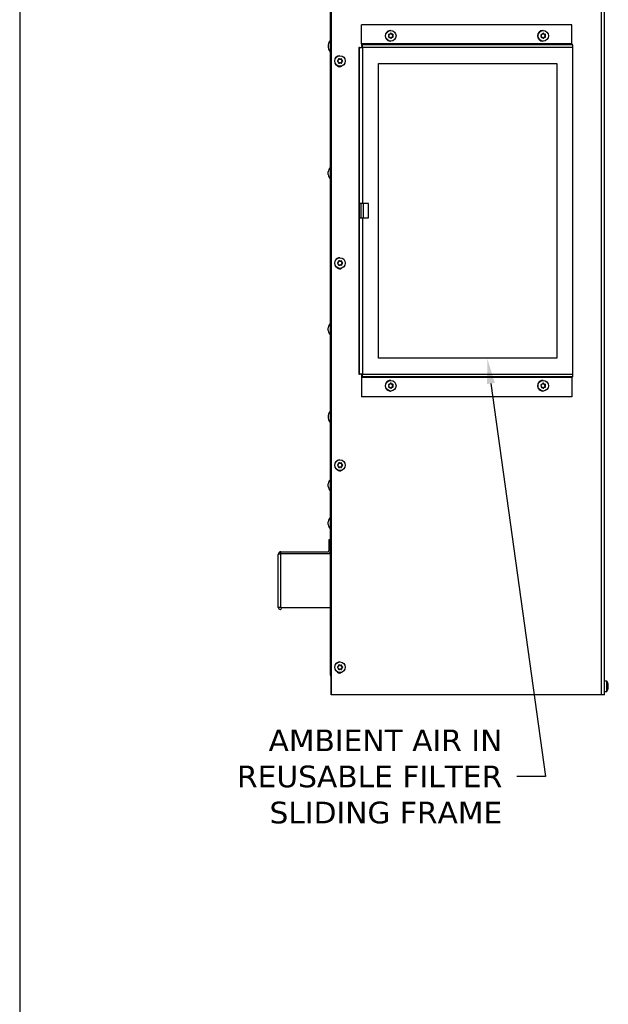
# Model space of a CAD drawing. Header units: inches. Extents: x -1 to 128, y 3 to 101.
# Tile 2 of 17: x -1 to 19, y 37 to 71. Entities that reach past the tile are written whole.
import ezdxf
from ezdxf import colors
from ezdxf.entities.mleader import LeaderData, LeaderLine
from ezdxf.math import Vec2, Vec3

# ---------------------------------------------------------------- set-up
doc = ezdxf.new("R2010")
doc.units = ezdxf.units.IN
doc.header["$LTSCALE"] = 12
doc.header["$MEASUREMENT"] = 0
doc.linetypes.add('SLD-Solid', pattern=[0])
doc.layers.add('DIMENSIONS', color=140, linetype='SLD-Solid', lineweight=25)
doc.layers.add('TEXT', color=140, linetype='SLD-Solid', lineweight=25)
doc.styles.get("Standard").update_dxf_attribs({"font": 'verdana.ttf'})

msp = doc.modelspace()

# ---------------------------------------------------------------- linework, layer by layer
for p, q in [((9.55887, 47.91556), (9.55887, 85.02306)), ((9.56392, 47.91556), (9.56392, 85.02306)), ((9.53092, 48.59656), (9.53092, 84.86556)), ((18.91503, 47.91556), (18.91503, 83.15256)), ((19.02092, 47.91556), (19.02092, 83.15256)), ((10.59996, 71.11656), (10.60519, 71.11656)), ((10.59996, 70.45656), (10.59996, 71.11656)), ((10.60519, 70.45656), (10.60519, 71.11656)), ((17.89734, 71.11656), (10.60519, 71.11656)), ((17.89734, 70.45656), (17.89734, 71.11656)), ((11.56197, 70.68004), (11.57291, 70.68057)), ((11.58373, 70.68057), (11.57291, 70.68057)), ((11.58466, 70.6806), (11.57383, 70.6806)), ((11.61832, 70.91956), (11.61135, 70.91956)), ((11.6347, 70.80123), (11.62472, 70.81677)), ((11.63525, 70.81677), (11.62472, 70.81677)), ((11.63245, 70.65795), (11.64087, 70.67439)), ((11.64298, 70.65795), (11.63245, 70.65795)), ((11.64551, 70.80123), (11.6347, 70.80123)), ((11.65168, 70.67439), (11.64087, 70.67439)), ((11.65061, 70.79252), (11.66143, 70.79252)), ((11.65678, 70.68469), (11.67517, 70.68559)), ((11.66759, 70.68469), (11.65678, 70.68469)), ((11.68571, 70.68559), (11.67517, 70.68559)), ((11.67925, 70.74936), (11.68767, 70.7658)), ((11.69007, 70.74936), (11.67925, 70.74936)), ((11.69015, 70.71484), (11.68018, 70.73038)), ((11.69099, 70.73038), (11.68018, 70.73038)), ((11.6982, 70.7658), (11.68767, 70.7658)), ((11.70068, 70.71484), (11.69015, 70.71484)), ((16.8418, 70.68004), (16.85274, 70.68057)), ((16.86356, 70.68057), (16.85274, 70.68057)), ((16.86449, 70.6806), (16.85367, 70.6806)), ((16.89815, 70.91956), (16.89118, 70.91956)), ((16.91453, 70.80123), (16.90455, 70.81677)), ((16.91508, 70.81677), (16.90455, 70.81677)), ((16.91228, 70.65795), (16.9207, 70.67439)), ((16.92281, 70.65795), (16.91228, 70.65795)), ((16.92534, 70.80123), (16.91453, 70.80123)), ((16.93152, 70.67439), (16.9207, 70.67439)), ((16.93044, 70.79252), (16.94127, 70.79252)), ((16.93661, 70.68469), (16.95501, 70.68559)), ((16.94743, 70.68469), (16.93661, 70.68469)), ((16.96554, 70.68559), (16.95501, 70.68559)), ((16.95908, 70.74936), (16.9675, 70.7658)), ((16.9699, 70.74936), (16.95908, 70.74936)), ((16.96998, 70.71484), (16.96001, 70.73038)), ((16.97082, 70.73038), (16.96001, 70.73038)), ((16.97804, 70.7658), (16.9675, 70.7658)), ((16.98052, 70.71484), (16.96998, 70.71484)), ((9.45092, 70.42356), (9.45092, 70.32956)), ((10.54037, 70.33656), (10.51031, 70.33656)), ((10.51031, 70.33656), (10.51031, 59.01656)), ((10.54037, 70.33656), (10.63788, 70.33656)), ((10.54037, 64.92656), (10.54037, 70.33656)), ((17.89734, 70.45656), (10.60519, 70.45656)), ((10.63003, 70.42656), (10.60781, 70.42656)), ((10.63003, 70.36656), (10.60781, 70.36656)), ((17.92218, 70.42656), (10.63003, 70.42656)), ((10.63788, 70.33656), (10.63788, 64.92656)), ((17.93002, 70.33656), (10.63788, 70.33656)), ((11.61135, 70.55356), (11.61832, 70.55356)), ((16.89118, 70.55356), (16.89815, 70.55356)), ((17.93002, 59.01656), (17.93002, 70.33656)), ((9.84302, 69.93332), (9.827, 69.94246)), ((9.83754, 69.94246), (9.827, 69.94246)), ((9.85383, 69.93332), (9.84302, 69.93332)), ((9.85905, 70.04856), (9.85208, 70.04856)), ((9.85237, 69.93084), (9.86324, 69.93084)), ((9.90645, 69.90808), (9.90632, 69.92657)), ((9.91685, 69.92657), (9.90632, 69.92657)), ((9.82808, 69.78831), (9.84396, 69.79766)), ((9.85478, 69.79766), (9.84396, 69.79766)), ((9.85208, 69.68256), (9.85905, 69.68256)), ((9.86441, 69.80028), (9.85354, 69.80028)), ((9.91726, 69.90808), (9.90645, 69.90808)), ((9.90716, 69.80531), (9.90703, 69.8238)), ((9.91785, 69.8238), (9.90703, 69.8238)), ((9.9177, 69.80531), (9.90716, 69.80531)), ((9.93204, 69.88256), (9.91603, 69.89169)), ((9.92684, 69.89169), (9.91603, 69.89169)), ((9.91638, 69.84032), (9.93227, 69.84967)), ((9.9272, 69.84032), (9.91638, 69.84032)), ((9.94257, 69.88256), (9.93204, 69.88256)), ((9.9428, 69.84967), (9.93227, 69.84967)), ((11.19574, 69.77656), (17.37215, 69.77656)), ((11.19574, 59.57656), (11.19574, 69.77656)), ((17.36692, 69.77656), (17.36692, 59.57656)), ((17.37215, 69.77656), (17.37215, 59.57656)), ((9.45092, 65.92956), (9.45092, 66.02356)), ((10.53297, 64.42656), (10.53297, 64.92656)), ((10.54037, 64.92656), (10.53297, 64.92656)), ((10.63788, 64.92656), (10.54037, 64.92656)), ((10.59274, 64.42656), (10.59274, 64.92656)), ((10.59753, 64.42656), (10.59753, 64.92656)), ((10.84708, 64.92656), (10.63788, 64.92656)), ((10.66253, 64.92656), (10.66253, 64.42656)), ((10.84185, 64.42656), (10.84185, 64.92656)), ((10.84708, 64.42656), (10.84708, 64.92656)), ((10.53297, 64.42656), (10.54037, 64.42656)), ((10.54037, 59.01656), (10.54037, 64.42656)), ((10.54037, 64.42656), (10.63788, 64.42656)), ((10.63788, 64.42656), (10.63788, 59.01656)), ((10.63788, 64.42656), (10.84708, 64.42656)), ((9.84302, 62.93332), (9.827, 62.94246)), ((9.83754, 62.94246), (9.827, 62.94246)), ((9.82808, 62.78831), (9.84396, 62.79766)), ((9.85383, 62.93332), (9.84302, 62.93332)), ((9.85478, 62.79766), (9.84396, 62.79766)), ((9.85905, 63.04856), (9.85208, 63.04856)), ((9.85237, 62.93084), (9.86324, 62.93084)), ((9.86441, 62.80028), (9.85354, 62.80028)), ((9.90645, 62.90808), (9.90632, 62.92657)), ((9.91685, 62.92657), (9.90632, 62.92657)), ((9.91726, 62.90808), (9.90645, 62.90808)), ((9.90716, 62.80531), (9.90703, 62.8238)), ((9.91785, 62.8238), (9.90703, 62.8238)), ((9.9177, 62.80531), (9.90716, 62.80531)), ((9.93204, 62.88256), (9.91603, 62.89169)), ((9.92684, 62.89169), (9.91603, 62.89169)), ((9.91638, 62.84032), (9.93227, 62.84967)), ((9.9272, 62.84032), (9.91638, 62.84032)), ((9.94257, 62.88256), (9.93204, 62.88256)), ((9.9428, 62.84967), (9.93227, 62.84967)), ((9.85208, 62.68256), (9.85905, 62.68256)), ((9.45092, 60.52956), (9.45092, 60.62356)), ((17.37215, 59.57656), (11.19574, 59.57656)), ((10.51031, 59.01656), (10.54037, 59.01656)), ((10.63788, 59.01656), (10.54037, 59.01656)), ((10.63788, 59.01656), (17.93002, 59.01656)), ((10.59996, 58.89656), (10.59996, 58.23656)), ((10.60519, 58.89656), (10.60519, 58.23656)), ((17.89734, 58.89656), (10.60519, 58.89656)), ((10.63003, 58.98656), (10.60781, 58.98656)), ((10.63003, 58.92656), (10.60781, 58.92656)), ((17.92218, 58.92656), (10.63003, 58.92656)), ((11.61832, 58.79956), (11.61135, 58.79956)), ((11.6347, 58.68123), (11.62472, 58.69677)), ((11.63525, 58.69677), (11.62472, 58.69677)), ((11.64551, 58.68123), (11.6347, 58.68123)), ((11.65061, 58.67252), (11.66143, 58.67252)), ((16.89815, 58.79956), (16.89118, 58.79956)), ((16.91453, 58.68123), (16.90455, 58.69677)), ((16.91508, 58.69677), (16.90455, 58.69677)), ((16.92534, 58.68123), (16.91453, 58.68123)), ((16.93044, 58.67252), (16.94127, 58.67252)), ((17.89734, 58.89656), (17.89734, 58.23656)), ((11.56197, 58.56004), (11.57291, 58.56057)), ((11.58373, 58.56057), (11.57291, 58.56057)), ((11.58466, 58.5606), (11.57383, 58.5606)), ((11.61135, 58.43356), (11.61832, 58.43356)), ((11.63245, 58.53795), (11.64087, 58.55439)), ((11.64298, 58.53795), (11.63245, 58.53795)), ((11.65168, 58.55439), (11.64087, 58.55439)), ((11.65678, 58.56469), (11.67517, 58.56559)), ((11.66759, 58.56469), (11.65678, 58.56469)), ((11.68571, 58.56559), (11.67517, 58.56559)), ((11.67925, 58.62936), (11.68767, 58.6458)), ((11.69007, 58.62936), (11.67925, 58.62936)), ((11.69015, 58.59484), (11.68018, 58.61038)), ((11.69099, 58.61038), (11.68018, 58.61038)), ((11.6982, 58.6458), (11.68767, 58.6458)), ((11.70068, 58.59484), (11.69015, 58.59484)), ((16.8418, 58.56004), (16.85274, 58.56057)), ((16.86356, 58.56057), (16.85274, 58.56057)), ((16.86449, 58.5606), (16.85367, 58.5606)), ((16.89118, 58.43356), (16.89815, 58.43356)), ((16.91228, 58.53795), (16.9207, 58.55439)), ((16.92281, 58.53795), (16.91228, 58.53795)), ((16.93152, 58.55439), (16.9207, 58.55439)), ((16.93661, 58.56469), (16.95501, 58.56559)), ((16.94743, 58.56469), (16.93661, 58.56469)), ((16.96554, 58.56559), (16.95501, 58.56559)), ((16.95908, 58.62936), (16.9675, 58.6458)), ((16.9699, 58.62936), (16.95908, 58.62936)), ((16.96998, 58.59484), (16.96001, 58.61038)), ((16.97082, 58.61038), (16.96001, 58.61038)), ((16.97804, 58.6458), (16.9675, 58.6458)), ((16.98052, 58.59484), (16.96998, 58.59484)), ((10.60519, 58.23656), (10.59996, 58.23656)), ((17.89734, 58.23656), (10.60519, 58.23656)), ((9.45092, 57.58556), (9.45092, 57.49156)), ((9.84302, 55.93332), (9.827, 55.94246)), ((9.83754, 55.94246), (9.827, 55.94246)), ((9.85383, 55.93332), (9.84302, 55.93332)), ((9.85905, 56.04856), (9.85208, 56.04856)), ((9.82808, 55.78831), (9.84396, 55.79766)), ((9.85478, 55.79766), (9.84396, 55.79766)), ((9.85208, 55.68256), (9.85905, 55.68256)), ((9.85237, 55.93084), (9.86324, 55.93084)), ((9.86441, 55.80028), (9.85354, 55.80028)), ((9.90645, 55.90808), (9.90632, 55.92657)), ((9.91685, 55.92657), (9.90632, 55.92657)), ((9.91726, 55.90808), (9.90645, 55.90808)), ((9.90716, 55.80531), (9.90703, 55.8238)), ((9.91785, 55.8238), (9.90703, 55.8238)), ((9.9177, 55.80531), (9.90716, 55.80531)), ((9.93204, 55.88256), (9.91603, 55.89169)), ((9.92684, 55.89169), (9.91603, 55.89169)), ((9.91638, 55.84032), (9.93227, 55.84967)), ((9.9272, 55.84032), (9.91638, 55.84032)), ((9.94257, 55.88256), (9.93204, 55.88256)), ((9.9428, 55.84967), (9.93227, 55.84967)), ((9.45092, 55.12956), (9.45092, 55.22356)), ((9.45092, 53.81057), (9.45092, 53.90457)), ((9.47092, 53.27806), (9.47092, 52.89606)), ((9.53092, 53.27806), (9.47092, 53.27806)), ((7.81192, 52.86506), (9.43992, 52.86506)), ((7.81192, 52.80506), (7.81192, 52.86506)), ((7.72092, 50.93022), (7.72092, 52.77406)), ((7.81192, 52.80506), (9.43992, 52.80506)), ((7.81192, 52.80495), (9.53092, 52.80495)), ((7.81192, 50.93006), (7.81192, 52.80495)), ((7.72092, 50.93006), (7.72092, 50.93022)), ((7.81192, 50.93006), (7.72092, 50.93006)), ((7.81192, 50.93006), (9.53092, 50.93006)), ((9.84302, 48.93332), (9.827, 48.94246)), ((9.83754, 48.94246), (9.827, 48.94246)), ((9.82808, 48.78831), (9.84396, 48.79766)), ((9.85383, 48.93332), (9.84302, 48.93332)), ((9.85478, 48.79766), (9.84396, 48.79766)), ((9.85905, 49.04856), (9.85208, 49.04856)), ((9.85237, 48.93084), (9.86324, 48.93084)), ((9.86441, 48.80028), (9.85354, 48.80028)), ((9.90645, 48.90808), (9.90632, 48.92657)), ((9.91685, 48.92657), (9.90632, 48.92657)), ((9.91726, 48.90808), (9.90645, 48.90808)), ((9.90716, 48.80531), (9.90703, 48.8238)), ((9.91785, 48.8238), (9.90703, 48.8238)), ((9.9177, 48.80531), (9.90716, 48.80531)), ((9.93204, 48.88256), (9.91603, 48.89169)), ((9.92684, 48.89169), (9.91603, 48.89169)), ((9.91638, 48.84032), (9.93227, 48.84967)), ((9.9272, 48.84032), (9.91638, 48.84032)), ((9.94257, 48.88256), (9.93204, 48.88256)), ((9.9428, 48.84967), (9.93227, 48.84967)), ((9.53092, 48.59656), (9.53092, 48.57056)), ((9.53092, 48.59656), (9.53092, 48.57056)), ((9.53092, 48.57056), (9.55887, 48.57056)), ((9.85208, 48.68256), (9.85905, 48.68256)), ((19.10092, 48.38856), (19.02092, 48.38856)), ((19.10092, 48.02256), (19.10092, 48.38856)), ((19.15515, 48.1496), (19.15054, 48.1496)), ((19.15503, 48.14957), (19.15054, 48.14957)), ((19.15503, 48.21836), (19.15379, 48.21836)), ((19.15503, 48.27023), (19.15461, 48.27023)), ((9.56392, 47.91556), (9.55887, 47.91556)), ((18.91503, 47.91556), (9.56392, 47.91556)), ((19.02092, 47.91556), (18.91503, 47.91556)), ((19.02092, 48.02256), (19.10092, 48.02256))]:
    msp.add_line(p, q)
for centre, radius, start, end in [((11.56049, 70.76872), 0.01883, 92.109951, 213.659641), ((11.56391, 70.69846), 0.01883, 151.939041, 273.45435), ((11.5395, 70.73247), 0.01866, 332.17872, 33.392188), ((11.57768, 70.80712), 0.0187, 272.460302, 333.33093), ((11.58474, 70.66188), 0.01872, 32.3133, 93.101024), ((11.61935, 70.80661), 0.01887, 32.575616, 153.037865), ((11.62616, 70.66654), 0.01889, 212.67181, 332.941672), ((11.66153, 70.81162), 0.0191, 212.972689, 272.441634), ((11.66868, 70.66557), 0.01915, 93.23982, 152.551412), ((11.68105, 70.77431), 0.01915, 333.60826, 91.785131), ((11.68441, 70.70471), 0.01917, 273.875463, 31.894128), ((11.70753, 70.7407), 0.01949, 153.611634, 211.959274), ((16.84033, 70.76872), 0.01883, 92.109951, 213.659641), ((16.84375, 70.69846), 0.01883, 151.939041, 273.45435), ((16.81934, 70.73247), 0.01866, 332.17872, 33.392188), ((16.85751, 70.80712), 0.0187, 272.460302, 333.33093), ((16.86457, 70.66188), 0.01872, 32.3133, 93.101024), ((16.89918, 70.80661), 0.01887, 32.575616, 153.037865), ((16.90599, 70.66654), 0.01889, 212.67181, 332.941672), ((16.94136, 70.81162), 0.0191, 212.972689, 272.441634), ((16.94851, 70.66557), 0.01915, 93.23982, 152.551412), ((16.96089, 70.77431), 0.01915, 333.60826, 91.785131), ((16.96424, 70.70471), 0.01917, 273.875463, 31.894128), ((16.98736, 70.7407), 0.01949, 153.611634, 211.959274), ((9.6143, 70.42356), 0.16338, 120.686059, 180), ((9.6143, 70.32956), 0.16338, 180, 239.313941), ((9.8281, 69.92617), 0.01882, 59.904731, 181.087192), ((9.86318, 69.94971), 0.01886, 240.286774, 300.517346), ((9.89784, 69.92633), 0.01901, 0.703456, 119.909789), ((9.79347, 69.86507), 0.01884, 119.590991, 241.207021), ((9.79103, 69.90698), 0.01866, 299.926488, 1.062021), ((9.79161, 69.82313), 0.01866, 359.739555, 60.870997), ((9.82894, 69.80446), 0.01882, 179.722499, 300.890746), ((9.86436, 69.78141), 0.01887, 60.296132, 120.507988), ((9.89868, 69.80528), 0.01901, 240.908652, 0.083271), ((9.93664, 69.90841), 0.01938, 180.979027, 239.631525), ((9.93723, 69.82373), 0.01938, 121.175202, 179.813307), ((9.93274, 69.86605), 0.01922, 301.576527, 59.221485), ((9.6143, 66.02356), 0.16338, 120.686059, 180), ((9.6143, 65.92956), 0.16338, 180, 239.313941), ((9.79347, 62.86507), 0.01884, 119.590991, 241.207021), ((9.79103, 62.90698), 0.01866, 299.926488, 1.062021), ((9.79161, 62.82313), 0.01866, 359.739555, 60.870997), ((9.8281, 62.92617), 0.01882, 59.904731, 181.087192), ((9.82894, 62.80446), 0.01882, 179.722499, 300.890746), ((9.86318, 62.94971), 0.01886, 240.286774, 300.517346), ((9.86436, 62.78141), 0.01887, 60.296132, 120.507988), ((9.89784, 62.92633), 0.01901, 0.703456, 119.909789), ((9.89868, 62.80528), 0.01901, 240.908652, 0.083271), ((9.93664, 62.90841), 0.01938, 180.979027, 239.631525), ((9.93723, 62.82373), 0.01938, 121.175202, 179.813307), ((9.93274, 62.86605), 0.01922, 301.576527, 59.221485), ((9.6143, 60.62356), 0.16338, 120.686059, 180), ((9.6143, 60.52956), 0.16338, 180, 239.313941), ((10.63778, 59.04656), 0.06, 210, 263.012393), ((11.56049, 58.64872), 0.01883, 92.109951, 213.659641), ((11.57768, 58.68712), 0.0187, 272.460302, 333.33093), ((11.61935, 58.68661), 0.01887, 32.575616, 153.037865), ((11.66153, 58.69162), 0.0191, 212.972689, 272.441634), ((11.68105, 58.65431), 0.01915, 333.60826, 91.785131), ((16.84033, 58.64872), 0.01883, 92.109951, 213.659641), ((16.85751, 58.68712), 0.0187, 272.460302, 333.33093), ((16.89918, 58.68661), 0.01887, 32.575616, 153.037865), ((16.94136, 58.69162), 0.0191, 212.972689, 272.441634), ((16.96089, 58.65431), 0.01915, 333.60826, 91.785131), ((11.56391, 58.57846), 0.01883, 151.939041, 273.45435), ((11.5395, 58.61247), 0.01866, 332.17872, 33.392188), ((11.58474, 58.54188), 0.01872, 32.3133, 93.101024), ((11.62616, 58.54654), 0.01889, 212.67181, 332.941672), ((11.66868, 58.54557), 0.01915, 93.23982, 152.551412), ((11.68441, 58.58471), 0.01917, 273.875463, 31.894128), ((11.70753, 58.6207), 0.01949, 153.611634, 211.959274), ((16.84375, 58.57846), 0.01883, 151.939041, 273.45435), ((16.81934, 58.61247), 0.01866, 332.17872, 33.392188), ((16.86457, 58.54188), 0.01872, 32.3133, 93.101024), ((16.90599, 58.54654), 0.01889, 212.67181, 332.941672), ((16.94851, 58.54557), 0.01915, 93.23982, 152.551412), ((16.96424, 58.58471), 0.01917, 273.875463, 31.894128), ((16.98736, 58.6207), 0.01949, 153.611634, 211.959274), ((9.6143, 57.58556), 0.16338, 120.686059, 180), ((9.6143, 57.49156), 0.16338, 180, 239.313941), ((9.8281, 55.92617), 0.01882, 59.904731, 181.087192), ((9.86318, 55.94971), 0.01886, 240.286774, 300.517346), ((9.89784, 55.92633), 0.01901, 0.703456, 119.909789), ((9.79347, 55.86507), 0.01884, 119.590991, 241.207021), ((9.79103, 55.90698), 0.01866, 299.926488, 1.062021), ((9.79161, 55.82313), 0.01866, 359.739555, 60.870997), ((9.82894, 55.80446), 0.01882, 179.722499, 300.890746), ((9.86436, 55.78141), 0.01887, 60.296132, 120.507988), ((9.89868, 55.80528), 0.01901, 240.908652, 0.083271), ((9.93664, 55.90841), 0.01938, 180.979027, 239.631525), ((9.93723, 55.82373), 0.01938, 121.175202, 179.813307), ((9.93274, 55.86605), 0.01922, 301.576527, 59.221485), ((9.6143, 55.22356), 0.16338, 120.686059, 180), ((9.6143, 55.12956), 0.16338, 180, 239.313941), ((9.6143, 53.90457), 0.16338, 120.686059, 180), ((9.6143, 53.81057), 0.16338, 180, 239.313941), ((7.81192, 52.77406), 0.091, 90, 180), ((9.43992, 52.89606), 0.091, 270, 0), ((9.43992, 52.89606), 0.031, 270, 0), ((7.81192, 52.77406), 0.031, 90, 114.389229), ((7.781, 50.93014), 0.06008, 180, 0), ((9.79347, 48.86507), 0.01884, 119.590991, 241.207021), ((9.79103, 48.90698), 0.01866, 299.926488, 1.062021), ((9.79161, 48.82313), 0.01866, 359.739555, 60.870997), ((9.8281, 48.92617), 0.01882, 59.904731, 181.087192), ((9.82894, 48.80446), 0.01882, 179.722499, 300.890746), ((9.86318, 48.94971), 0.01886, 240.286774, 300.517346), ((9.86436, 48.78141), 0.01887, 60.296132, 120.507988), ((9.89784, 48.92633), 0.01901, 0.703456, 119.909789), ((9.89868, 48.80528), 0.01901, 240.908652, 0.083271), ((9.93664, 48.90841), 0.01938, 180.979027, 239.631525), ((9.93723, 48.82373), 0.01938, 121.175202, 179.813307), ((9.93274, 48.86605), 0.01922, 301.576527, 59.221485), ((9.61992, 48.59656), 0.089, 196.985809, 226.684784), ((18.86185, 48.20556), 0.30107, 17.066326, 37.432536), ((18.86185, 48.20556), 0.30107, 322.567464, 342.924246), ((19.09381, 48.20225), 0.06195, 351.189228, 8.810772)]:
    msp.add_arc(centre, radius, start, end)
for centre, major_axis, ratio, start_param, end_param in [((11.61135, 70.73656), (0, -0.183), 0.9961947, 3.14159265, 6.28318531), ((11.55227, 70.70731), (-0.16086, 0.2487), 0.07326344, -1.47538077, -1.41198742), ((11.54965, 70.76124), (-0.13582, -0.26322), 0.07751502, 1.40460946, 1.46800281), ((11.59486, 70.79049), (-0.29584, -0.01439), 0.00425158, 1.45179765, 1.515191), ((11.60011, 70.68263), (-0.29584, -0.01439), 0.00425158, 1.45179765, 1.515191), ((11.57383, 70.6616), (0, -0.019), 0.9961947, 3.14159265, 3.19039341), ((11.54965, 70.76124), (0.13582, 0.26322), 0.07751502, -1.388053, -1.32465965), ((11.55227, 70.70731), (0.16086, -0.2487), 0.07326344, 1.31728169, 1.38067504), ((11.60882, 70.80649), (0, -0.01899), 0.9961947, 2.14319586, 2.85915846), ((11.61562, 70.66663), (0, 0.01899), 0.9961947, 3.41344843, 4.23759096), ((11.65061, 70.81152), (0, 0.019), 0.9961947, 2.14319586, 3.14159265), ((11.6427, 70.76581), (-0.16086, 0.2487), 0.07326344, -1.47538077, -1.41198742), ((11.6577, 70.66571), (0, 0.019), 0.9961947, 0.04880075, 1.09599831), ((11.64532, 70.71188), (-0.13582, -0.26322), 0.07751502, 1.40460946, 1.46800281), ((11.59486, 70.79049), (0.29584, 0.01439), 0.00425158, -1.34086481, -1.27747146), ((11.60011, 70.68263), (0.29584, 0.01439), 0.00425158, -1.34086481, -1.27747146), ((11.67085, 70.77448), (0, -0.01899), 0.9961947, 1.09599831, 3.14159265), ((11.67425, 70.70455), (0, -0.01899), 0.9961947, 0.04880075, 2.14319586), ((11.69609, 70.74067), (0, -0.019), 0.9961947, 4.23759096, 5.28478851), ((11.64532, 70.71188), (0.13582, 0.26322), 0.07751502, -1.388053, -1.32465965), ((11.6427, 70.76581), (0.16086, -0.2487), 0.07326344, 1.31728169, 1.38067504), ((16.89118, 70.73656), (0, 0.183), 0.9961947, 0, 3.14159265), ((16.8321, 70.70731), (-0.16086, 0.2487), 0.07326344, -1.47538077, -1.41198742), ((16.82948, 70.76124), (-0.13582, -0.26322), 0.07751502, 1.40460946, 1.46800281), ((16.87469, 70.79049), (-0.29584, -0.01439), 0.00425158, 1.45179765, 1.515191), ((16.87994, 70.68263), (-0.29584, -0.01439), 0.00425158, 1.45179765, 1.515191), ((16.85367, 70.6616), (0, -0.019), 0.9961947, 3.14159265, 3.19039341), ((16.82948, 70.76124), (0.13582, 0.26322), 0.07751502, -1.388053, -1.32465965), ((16.8321, 70.70731), (0.16086, -0.2487), 0.07326344, 1.31728169, 1.38067504), ((16.88865, 70.80649), (0, -0.01899), 0.9961947, 2.14319586, 2.85915846), ((16.89545, 70.66663), (0, 0.01899), 0.9961947, 3.41344843, 4.23759096), ((16.93044, 70.81152), (0, 0.019), 0.9961947, 2.14319586, 3.14159265), ((16.92253, 70.76581), (-0.16086, 0.2487), 0.07326344, -1.47538077, -1.41198742), ((16.93753, 70.66571), (0, 0.019), 0.9961947, 0.04880075, 1.09599831), ((16.92516, 70.71188), (-0.13582, -0.26322), 0.07751502, 1.40460946, 1.46800281), ((16.87469, 70.79049), (0.29584, 0.01439), 0.00425158, -1.34086481, -1.27747146), ((16.87994, 70.68263), (0.29584, 0.01439), 0.00425158, -1.34086481, -1.27747146), ((16.95068, 70.77448), (0, -0.01899), 0.9961947, 1.09599831, 3.14159265), ((16.95408, 70.70455), (0, -0.01899), 0.9961947, 0.04880075, 2.14319586), ((16.97592, 70.74067), (0, -0.019), 0.9961947, 4.23759096, 5.28478851), ((16.92516, 70.71188), (0.13582, 0.26322), 0.07751502, -1.388053, -1.32465965), ((16.92253, 70.76581), (0.16086, -0.2487), 0.07326344, 1.31728169, 1.38067504), ((10.60781, 70.45656), (0, -0.09), 0.08715574, 4.71238898, 6.28318531), ((10.60781, 70.45656), (0, -0.03), 0.08715574, 4.71238898, 6.28318531), ((10.63003, 70.33656), (0, -0.09), 0.08715574, 1.57079633, 3.14159265), ((10.63003, 70.33656), (0, -0.03), 0.08715574, 1.57079633, 3.14159265), ((17.89995, 70.45656), (0, -0.03), 0.08715574, 4.71238898, 6.28318531), ((17.92218, 70.33656), (0, -0.09), 0.08715574, 1.57079633, 3.14159265), ((9.85208, 69.86556), (0, 0.183), 0.9961947, 0, 3.14159265), ((9.78443, 69.86518), (-0.00208, 0.29618), 0.08715361, -1.42863949, -1.36524614), ((9.81766, 69.92595), (0, -0.01899), 0.9961947, 2.62498445, 2.87812341), ((9.86479, 69.91251), (-0.25778, 0.14588), 0.04304917, -1.50395302, -1.44055967), ((9.85237, 69.94984), (0, 0.019), 0.9961947, 2.62498445, 3.14159265), ((9.811, 69.91213), (0.25572, 0.14946), 0.04410444, -1.35271088, -1.28931754), ((9.8874, 69.92644), (0, -0.01899), 0.9961947, 1.57778689, 2.86193309), ((9.89201, 69.86594), (-0.00208, 0.29618), 0.08715361, -1.42863949, -1.36524614), ((9.84852, 69.76556), (0, 0.1), 0.9961947, 2.27384944, 3.87935415), ((9.811, 69.91213), (-0.25572, -0.14946), 0.04410444, 1.43995157, 1.50334492), ((9.81165, 69.81861), (-0.25778, 0.14588), 0.04304917, -1.50395302, -1.44055967), ((9.78443, 69.86518), (0.00208, -0.29618), 0.08715361, 1.36402296, 1.42741631), ((9.86544, 69.81899), (-0.25572, -0.14946), 0.04410444, 1.43995157, 1.50334492), ((9.85354, 69.78128), (0, -0.019), 0.9961947, 3.14159265, 3.672182), ((9.84347, 69.76556), (0, 0.1), 0.9961947, 3.16696709, 3.8439896), ((9.81165, 69.81861), (0.25778, -0.14588), 0.04304917, 1.28870944, 1.35210279), ((9.88825, 69.80517), (0, 0.01899), 0.9961947, 3.44235134, 4.71937955), ((9.92538, 69.90821), (0, -0.019), 0.9961947, 4.71937955, 5.7665771), ((9.92596, 69.82393), (0, -0.019), 0.9961947, 3.672182, 4.71937955), ((9.89201, 69.86594), (0.00208, -0.29618), 0.08715361, 1.36402296, 1.42741631), ((9.86479, 69.91251), (0.25778, -0.14588), 0.04304917, 1.28870944, 1.35210279), ((9.86544, 69.81899), (0.25572, 0.14946), 0.04410444, -1.35271088, -1.28931754), ((9.9227, 69.86605), (0, -0.01899), 0.9961947, 0.53058934, 2.62498445), ((9.85208, 62.86556), (0, -0.183), 0.9961947, 3.14159265, 6.28318531), ((9.811, 62.91213), (-0.25572, -0.14946), 0.04410444, 1.43995157, 1.50334492), ((9.81165, 62.81861), (-0.25778, 0.14588), 0.04304917, -1.50395302, -1.44055967), ((9.78443, 62.86518), (-0.00208, 0.29618), 0.08715361, -1.42863949, -1.36524614), ((9.78443, 62.86518), (0.00208, -0.29618), 0.08715361, 1.36402296, 1.42741631), ((9.81766, 62.92595), (0, -0.01899), 0.9961947, 2.62498445, 2.87812341), ((9.86479, 62.91251), (-0.25778, 0.14588), 0.04304917, -1.50395302, -1.44055967), ((9.86544, 62.81899), (-0.25572, -0.14946), 0.04410444, 1.43995157, 1.50334492), ((9.85237, 62.94984), (0, 0.019), 0.9961947, 2.62498445, 3.14159265), ((9.85354, 62.78128), (0, -0.019), 0.9961947, 3.14159265, 3.672182), ((9.811, 62.91213), (0.25572, 0.14946), 0.04410444, -1.35271088, -1.28931753), ((9.81165, 62.81861), (0.25778, -0.14588), 0.04304917, 1.28870944, 1.35210279), ((9.8874, 62.92644), (0, -0.01899), 0.9961947, 1.57778689, 2.86193309), ((9.88825, 62.80517), (0, 0.01899), 0.9961947, 3.44235134, 4.71937955), ((9.92538, 62.90821), (0, -0.019), 0.9961947, 4.71937955, 5.7665771), ((9.92596, 62.82393), (0, -0.019), 0.9961947, 3.672182, 4.71937955), ((9.89201, 62.86594), (-0.00208, 0.29618), 0.08715361, -1.42863949, -1.36524614), ((9.89201, 62.86594), (0.00208, -0.29618), 0.08715361, 1.36402296, 1.42741631), ((9.86479, 62.91251), (0.25778, -0.14588), 0.04304917, 1.28870944, 1.35210279), ((9.86544, 62.81899), (0.25572, 0.14946), 0.04410444, -1.35271088, -1.28931754), ((9.9227, 62.86605), (0, -0.01899), 0.9961947, 0.53058934, 2.62498445), ((9.84852, 62.76556), (0, 0.1), 0.9961947, 2.27384944, 3.87935415), ((9.84347, 62.76556), (0, 0.1), 0.9961947, 3.1669671, 3.8439896), ((10.63778, 59.04656), (0, -0.06), 0.9961947, 5.23598776, 6.16078751), ((10.6573, 59.04656), (0, -0.06), 0.9961947, 5.23598776, 5.83833364), ((10.63003, 59.01656), (0, 0.03), 0.08715574, 3.14159265, 4.71238898), ((10.63003, 59.01656), (0, 0.09), 0.08715574, 3.14159265, 4.71238898), ((17.92218, 59.01656), (0, 0.09), 0.08715574, 3.14159265, 4.71238898), ((10.60781, 58.89656), (0, 0.09), 0.08715574, 0, 1.57079633), ((10.60781, 58.89656), (0, 0.03), 0.08715574, 0, 1.57079633), ((11.61135, 58.61656), (0, -0.183), 0.9961947, 3.14159265, 6.28318531), ((11.59486, 58.67049), (-0.29584, -0.01439), 0.00425158, 1.45179765, 1.515191), ((11.54965, 58.64124), (0.13582, 0.26322), 0.07751502, -1.388053, -1.32465965), ((11.60882, 58.68649), (0, -0.01899), 0.9961947, 2.14319586, 2.85915846), ((11.65061, 58.69152), (0, 0.019), 0.9961947, 2.14319586, 3.14159265), ((11.6427, 58.64581), (-0.16086, 0.2487), 0.07326344, -1.47538077, -1.41198742), ((11.59486, 58.67049), (0.29584, 0.01439), 0.00425158, -1.34086481, -1.27747146), ((11.67085, 58.65448), (0, -0.01899), 0.9961947, 1.09599831, 3.14159265), ((16.89118, 58.61656), (0, -0.183), 0.9961947, 3.14159265, 6.28318531), ((16.87469, 58.67049), (-0.29584, -0.01439), 0.00425158, 1.45179765, 1.515191), ((16.82948, 58.64124), (0.13582, 0.26322), 0.07751502, -1.388053, -1.32465965), ((16.88865, 58.68649), (0, -0.01899), 0.9961947, 2.14319586, 2.85915846), ((16.93044, 58.69152), (0, 0.019), 0.9961947, 2.14319586, 3.14159265), ((16.92253, 58.64581), (-0.16086, 0.2487), 0.07326344, -1.47538077, -1.41198742), ((16.87469, 58.67049), (0.29584, 0.01439), 0.00425158, -1.34086481, -1.27747146), ((16.95068, 58.65448), (0, -0.01899), 0.9961947, 1.09599831, 3.14159265), ((17.89995, 58.89656), (0, 0.03), 0.08715574, 0, 1.57079633), ((11.55227, 58.58731), (-0.16086, 0.2487), 0.07326344, -1.47538077, -1.41198742), ((11.54965, 58.64124), (-0.13582, -0.26322), 0.07751502, 1.40460946, 1.46800281), ((11.60011, 58.56263), (-0.29584, -0.01439), 0.00425158, 1.45179765, 1.515191), ((11.57383, 58.5416), (0, -0.019), 0.9961947, 3.14159265, 3.19039341), ((11.55227, 58.58731), (0.16086, -0.2487), 0.07326344, 1.31728169, 1.38067504), ((11.61562, 58.54663), (0, 0.01899), 0.9961947, 3.41344843, 4.23759096), ((11.6577, 58.54571), (0, 0.019), 0.9961947, 0.04880075, 1.09599831), ((11.64532, 58.59188), (-0.13582, -0.26322), 0.07751502, 1.40460946, 1.46800281), ((11.60011, 58.56263), (0.29584, 0.01439), 0.00425158, -1.34086481, -1.27747146), ((11.67425, 58.58455), (0, -0.01899), 0.9961947, 0.04880075, 2.14319586), ((11.69609, 58.62067), (0, -0.019), 0.9961947, 4.23759096, 5.28478851), ((11.64532, 58.59188), (0.13582, 0.26322), 0.07751502, -1.388053, -1.32465965), ((11.6427, 58.64581), (0.16086, -0.2487), 0.07326344, 1.31728169, 1.38067504), ((16.8321, 58.58731), (-0.16086, 0.2487), 0.07326344, -1.47538077, -1.41198742), ((16.82948, 58.64124), (-0.13582, -0.26322), 0.07751502, 1.40460946, 1.46800281), ((16.87994, 58.56263), (-0.29584, -0.01439), 0.00425158, 1.45179765, 1.515191), ((16.85367, 58.5416), (0, -0.019), 0.9961947, 3.14159265, 3.19039341), ((16.8321, 58.58731), (0.16086, -0.2487), 0.07326344, 1.31728169, 1.38067504), ((16.89545, 58.54663), (0, 0.01899), 0.9961947, 3.41344843, 4.23759096), ((16.93753, 58.54571), (0, 0.019), 0.9961947, 0.04880075, 1.09599831), ((16.92516, 58.59188), (-0.13582, -0.26322), 0.07751502, 1.40460946, 1.46800281), ((16.87994, 58.56263), (0.29584, 0.01439), 0.00425158, -1.34086481, -1.27747146), ((16.95408, 58.58455), (0, -0.01899), 0.9961947, 0.04880075, 2.14319586), ((16.97592, 58.62067), (0, -0.019), 0.9961947, 4.23759096, 5.28478851), ((16.92516, 58.59188), (0.13582, 0.26322), 0.07751502, -1.388053, -1.32465965), ((16.92253, 58.64581), (0.16086, -0.2487), 0.07326344, 1.31728169, 1.38067504), ((9.85208, 55.86556), (0, -0.183), 0.9961947, 3.14159265, 6.28318531), ((9.81766, 55.92595), (0, -0.01899), 0.9961947, 2.62498445, 2.87812341), ((9.86479, 55.91251), (-0.25778, 0.14588), 0.04304917, -1.50395302, -1.44055967), ((9.85237, 55.94984), (0, 0.019), 0.9961947, 2.62498445, 3.14159265), ((9.811, 55.91213), (0.25572, 0.14946), 0.04410444, -1.35271088, -1.28931753), ((9.8874, 55.92644), (0, -0.01899), 0.9961947, 1.57778689, 2.86193309), ((9.84852, 55.76556), (0, 0.1), 0.9961947, 2.27384944, 3.87935415), ((9.811, 55.91213), (-0.25572, -0.14946), 0.04410444, 1.43995157, 1.50334492), ((9.81165, 55.81861), (-0.25778, 0.14588), 0.04304917, -1.50395302, -1.44055967), ((9.78443, 55.86518), (-0.00208, 0.29618), 0.08715361, -1.42863949, -1.36524614), ((9.78443, 55.86518), (0.00208, -0.29618), 0.08715361, 1.36402296, 1.42741631), ((9.86544, 55.81899), (-0.25572, -0.14946), 0.04410444, 1.43995157, 1.50334492), ((9.85354, 55.78128), (0, -0.019), 0.9961947, 3.14159265, 3.672182), ((9.84347, 55.76556), (0, 0.1), 0.9961947, 3.16696709, 3.8439896), ((9.81165, 55.81861), (0.25778, -0.14588), 0.04304917, 1.28870944, 1.35210279), ((9.88825, 55.80517), (0, 0.01899), 0.9961947, 3.44235134, 4.71937955), ((9.92538, 55.90821), (0, -0.019), 0.9961947, 4.71937955, 5.7665771), ((9.92596, 55.82393), (0, -0.019), 0.9961947, 3.672182, 4.71937955), ((9.89201, 55.86594), (-0.00208, 0.29618), 0.08715361, -1.42863949, -1.36524614), ((9.89201, 55.86594), (0.00208, -0.29618), 0.08715361, 1.36402296, 1.42741631), ((9.86479, 55.91251), (0.25778, -0.14588), 0.04304917, 1.28870944, 1.35210279), ((9.86544, 55.81899), (0.25572, 0.14946), 0.04410444, -1.35271088, -1.28931754), ((9.9227, 55.86605), (0, -0.01899), 0.9961947, 0.53058934, 2.62498445), ((9.85208, 48.86556), (0, -0.183), 0.9961947, 3.14159265, 6.28318531), ((9.811, 48.91213), (-0.25572, -0.14946), 0.04410444, 1.43995157, 1.50334492), ((9.81165, 48.81861), (-0.25778, 0.14588), 0.04304917, -1.50395302, -1.44055967), ((9.78443, 48.86518), (-0.00208, 0.29618), 0.08715361, -1.42863949, -1.36524614), ((9.78443, 48.86518), (0.00208, -0.29618), 0.08715361, 1.36402296, 1.42741631), ((9.81766, 48.92595), (0, -0.01899), 0.9961947, 2.62498445, 2.87812341), ((9.86479, 48.91251), (-0.25778, 0.14588), 0.04304917, -1.50395302, -1.44055967), ((9.86544, 48.81899), (-0.25572, -0.14946), 0.04410444, 1.43995157, 1.50334492), ((9.85237, 48.94984), (0, 0.019), 0.9961947, 2.62498445, 3.14159265), ((9.85354, 48.78128), (0, -0.019), 0.9961947, 3.14159265, 3.672182), ((9.811, 48.91213), (0.25572, 0.14946), 0.04410444, -1.35271088, -1.28931753), ((9.81165, 48.81861), (0.25778, -0.14588), 0.04304917, 1.28870944, 1.35210279), ((9.8874, 48.92644), (0, -0.01899), 0.9961947, 1.57778689, 2.86193309), ((9.88825, 48.80517), (0, 0.01899), 0.9961947, 3.44235134, 4.71937955), ((9.92538, 48.90821), (0, -0.019), 0.9961947, 4.71937955, 5.7665771), ((9.92596, 48.82393), (0, -0.019), 0.9961947, 3.672182, 4.71937955), ((9.89201, 48.86594), (-0.00208, 0.29618), 0.08715361, -1.42863949, -1.36524614), ((9.89201, 48.86594), (0.00208, -0.29618), 0.08715361, 1.36402296, 1.42741631), ((9.86479, 48.91251), (0.25778, -0.14588), 0.04304917, 1.28870944, 1.35210279), ((9.86544, 48.81899), (0.25572, 0.14946), 0.04410444, -1.35271088, -1.28931754), ((9.9227, 48.86605), (0, -0.01899), 0.9961947, 0.53058934, 2.62498445), ((9.84852, 48.76556), (0, 0.1), 0.9961947, 2.2812989, 3.87935415), ((9.84347, 48.76556), (0, 0.1), 0.9961947, 3.16696709, 3.84848818), ((18.86185, 48.23481), (0.29619, 0), 0.84060369, 0.14276842, 0.20616177), ((18.86185, 48.23024), (0.29619, 0), 0.88938508, 0.14276842, 0.20616177), ((18.86185, 48.25949), (0.29619, 0), 0.04878139, -0.20616177, -0.14276842), ((18.86185, 48.18088), (0.29619, 0), 0.88938508, 0.14276842, 0.20616177), ((18.86185, 48.17631), (0.29619, 0), 0.84060369, 0.14276842, 0.20616177), ((18.86185, 48.23024), (0.29619, 0), 0.88938508, 6.07702353, 6.14041688), ((18.86185, 48.15163), (0.29619, 0), 0.04878139, 0.14276842, 0.20616177), ((18.86185, 48.15163), (0.29619, 0), 0.04878139, -0.20616177, -0.14276842), ((18.86185, 48.17631), (0.29619, 0), 0.84060369, 6.07702353, 6.14041688)]:
    msp.add_ellipse(centre, major_axis=major_axis, ratio=ratio, start_param=start_param, end_param=end_param)
for centre, major_axis in [((11.61832, 70.73656), (0, 0.183)), ((16.89815, 70.73656), (0, -0.183)), ((9.85905, 69.86556), (0, -0.183)), ((9.85905, 62.86556), (0, 0.183)), ((11.61832, 58.61656), (0, 0.183)), ((16.89815, 58.61656), (0, -0.183)), ((9.85905, 55.86556), (0, -0.183)), ((9.85905, 48.86556), (0, 0.183))]:
    msp.add_ellipse(centre, major_axis=major_axis, ratio=0.9961947)
for points, knots in [([(7.72092, 52.77406), (7.72092, 52.77663), (7.72329, 52.77921), (7.73241, 52.78436), (7.73915, 52.78693), (7.756, 52.79208), (7.76609, 52.79465), (7.7881, 52.7998), (7.80001, 52.80237), (7.81192, 52.80495)], [0, 0, 0, 0, 0.25, 0.25, 0.5, 0.5, 0.75, 0.75, 1, 1, 1, 1]), ([(19.15177, 48.22728), (19.15108, 48.23006), (19.1505, 48.23328), (19.14969, 48.23987), (19.14947, 48.24325), (19.14946, 48.24922), (19.14969, 48.25176), (19.15049, 48.25534), (19.15108, 48.25637), (19.15177, 48.25653)], [0, 0, 0, 0, 0.25, 0.25, 0.5, 0.5, 0.75, 0.75, 1, 1, 1, 1]), ([(19.15177, 48.14867), (19.15108, 48.14851), (19.1505, 48.14922), (19.14969, 48.15222), (19.14947, 48.15453), (19.14946, 48.16017), (19.14969, 48.16344), (19.15049, 48.17006), (19.15108, 48.17338), (19.15177, 48.17632)], [0, 0, 0, 0, 0.25, 0.25, 0.5, 0.5, 0.75, 0.75, 1, 1, 1, 1]), ([(19.15177, 48.28417), (19.15108, 48.2871), (19.1505, 48.28962), (19.14969, 48.29321), (19.14947, 48.29429), (19.14947, 48.29453), (19.14951, 48.29442), (19.14959, 48.29416)], [0, 0, 0, 0, 0.25, 0.25, 0.5, 0.5, 0.609722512, 0.609722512, 0.609722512, 0.609722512]), ([(19.14959, 48.11696), (19.14969, 48.1173), (19.14986, 48.11791), (19.15049, 48.12028), (19.15108, 48.12257), (19.15177, 48.12535)], [0.609296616, 0.609296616, 0.609296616, 0.609296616, 0.75, 0.75, 1, 1, 1, 1]), ([(19.14966, 48.29391), (19.14977, 48.29355), (19.14991, 48.29303), (19.15049, 48.29084), (19.15108, 48.28855), (19.15177, 48.28577)], [0.639569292, 0.639569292, 0.639569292, 0.639569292, 0.75, 0.75, 1, 1, 1, 1]), ([(19.15503, 48.25743), (19.1555, 48.2576), (19.15576, 48.25864), (19.15576, 48.26223), (19.1555, 48.26477), (19.15503, 48.26773)], [0, 0, 0, 0, 0.5, 0.5, 1, 1, 1, 1]), ([(19.15503, 48.15369), (19.1555, 48.15352), (19.15576, 48.15248), (19.15576, 48.15041), (19.15575, 48.15012), (19.15574, 48.14981)], [0, 0, 0, 0, 0.5, 0.5, 0.576880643, 0.576880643, 0.576880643, 0.576880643]), ([(19.15503, 48.14089), (19.1555, 48.14368), (19.15576, 48.14598), (19.15576, 48.14901), (19.1555, 48.14974), (19.15503, 48.14957)], [0, 0, 0, 0, 0.5, 0.5, 1, 1, 1, 1])]:
    msp.add_open_spline(points, degree=3, knots=knots)
at = {"layer": 'TEXT'}
msp.add_line((-1.23908, 101.19662), (-1.23908, 3.07211), dxfattribs=at)

# ---------------------------------------------------------------- leaders
at = {"layer": 'DIMENSIONS'}
ml = msp.add_multileader_mtext('Standard', dxfattribs=at)
ml.set_content('AMBIENT AIR IN \\PREUSABLE FILTER\\PSLIDING FRAME', color=256)
ml.set_leader_properties(color=256, linetype='ByLayer', lineweight=-1)
ml.build(insert=Vec2(0, 0))
ml.multileader.update_dxf_attribs({"text_left_attachment_type": 2, "text_right_attachment_type": 2, "dogleg_length": 1, "arrow_head_size": 0.85})
ctx = ml.context
ctx.base_point, ctx.char_height, ctx.arrow_head_size, ctx.landing_gap_size, ctx.plane_origin = Vec3(5.64123, 45.0839), 0.75, 0.85, 0.5, Vec3(14.96965, 59.53497)
ctx.left_attachment, ctx.right_attachment, ctx.text_align_type = 2, 2, 2
notes = []
notes.append((ctx, [(0, (1, 1, 0), (16.98223, 45.0839), (-1, 0), 1, [(0, [(14.96965, 59.53497)], 0, [])])]))
ctx.mtext.insert, ctx.mtext.alignment, ctx.mtext.flow_direction = Vec3(15.48223, 46.7089), 3, 5
for ctx, leaders in notes:
    for number, flags, end, landing, length, lines in leaders:
        leader = LeaderData()
        leader.index, (leader.has_last_leader_line, leader.has_dogleg_vector, leader.attachment_direction) = number, flags
        leader.last_leader_point, leader.dogleg_vector, leader.dogleg_length = Vec3(end), Vec3(landing), length
        for number, points, colour, breaks in lines:
            line = LeaderLine()
            line.index, line.vertices, line.color, line.breaks = number, Vec3.list(points), colors.encode_raw_color(colour), breaks
            leader.lines.append(line)
        ctx.leaders.append(leader)

doc.saveas('drawing.dxf')
